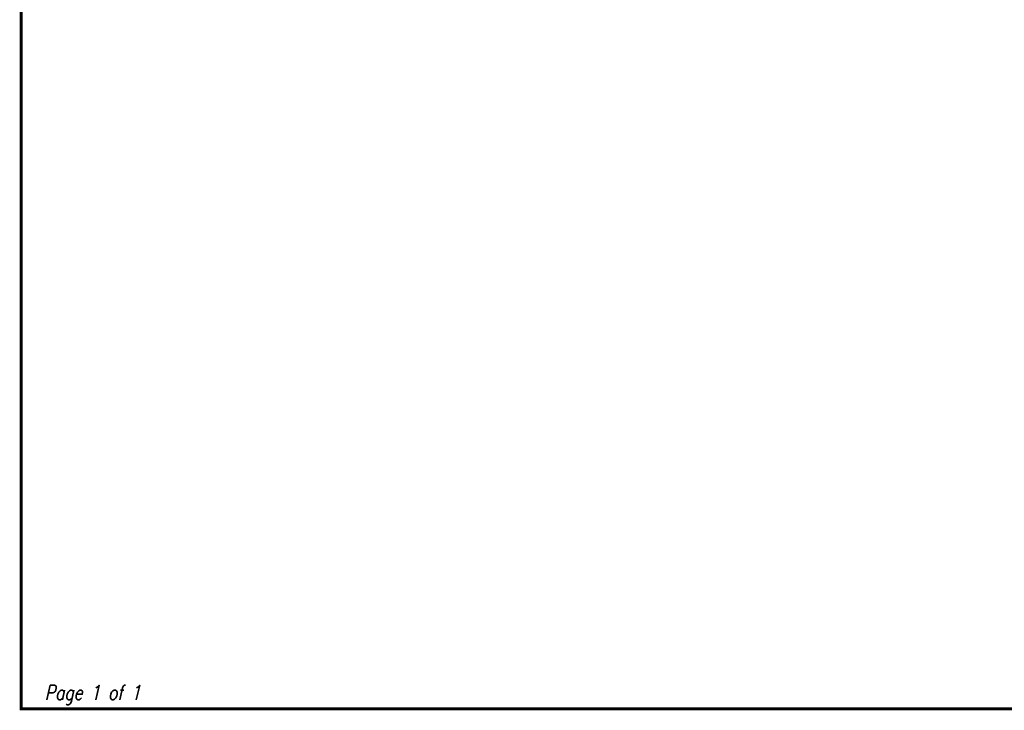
# Model space of a CAD drawing. Extents: x 0 to 10.2, y 0 to 7.6.
# Tile 1 of 8: x 0 to 5, y 0 to 3.5. Entities that reach past the tile are written whole.
import ezdxf
from ezdxf.enums import TextEntityAlignment as Align

# ---------------------------------------------------------------- set-up
doc = ezdxf.new("R2010")
doc.units = 0
doc.linetypes.add('Solid', pattern=[0])
doc.layers.get('0').update_dxf_attribs({"linetype": 'Solid'})
doc.styles.add('ROMAND', font='romand', dxfattribs={"height": 1})

msp = doc.modelspace()

# ---------------------------------------------------------------- linework, layer by layer
at = {"color": 7, "linetype": 'Solid', "const_width": 0.015}
msp.add_lwpolyline([(0, 0), (10.15, 0), (10.15, 7.625), (0, 7.625), (0, 0)], dxfattribs=at)
msp.add_lwpolyline([(0, 0), (10.15, 0), (10.15, 7.625), (0, 7.625), (0, 0)], dxfattribs=at)
msp.add_lwpolyline([(0, 0), (10.15, 0), (10.15, 7.625), (0, 7.625), (0, 0)], dxfattribs=at)
msp.add_lwpolyline([(0, 0), (10.15, 0), (10.15, 7.625), (0, 7.625), (0, 0)], dxfattribs=at)
msp.add_lwpolyline([(0, 0), (10.15, 0), (10.15, 7.625), (0, 7.625), (0, 0)], dxfattribs=at)
msp.add_lwpolyline([(0, 0), (10.15, 0), (10.15, 7.625), (0, 7.625), (0, 0)], dxfattribs=at)
msp.add_lwpolyline([(0, 0), (10.15, 0), (10.15, 7.625), (0, 7.625), (0, 0)], dxfattribs=at)
msp.add_lwpolyline([(0, 0), (10.15, 0), (10.15, 7.625), (0, 7.625), (0, 0)], dxfattribs=at)
msp.add_lwpolyline([(0, 0), (10.15, 0), (10.15, 7.625), (0, 7.625), (0, 0)], dxfattribs=at)
msp.add_lwpolyline([(0, 0), (10.15, 0), (10.15, 7.625), (0, 7.625), (0, 0)], dxfattribs=at)
msp.add_lwpolyline([(0, 0), (10.15, 0), (10.15, 7.625), (0, 7.625), (0, 0)], dxfattribs=at)
msp.add_lwpolyline([(0, 0), (10.15, 0), (10.15, 7.625), (0, 7.625), (0, 0)], dxfattribs=at)
msp.add_lwpolyline([(0, 0), (10.15, 0), (10.15, 7.625), (0, 7.625), (0, 0)], dxfattribs=at)
msp.add_lwpolyline([(0, 0), (10.15, 0), (10.15, 7.625), (0, 7.625), (0, 0)], dxfattribs=at)
msp.add_lwpolyline([(0, 0), (10.15, 0), (10.15, 7.625), (0, 7.625), (0, 0)], dxfattribs=at)
msp.add_lwpolyline([(0, 0), (10.15, 0), (10.15, 7.625), (0, 7.625), (0, 0)], dxfattribs=at)
msp.add_lwpolyline([(0, 0), (10.15, 0), (10.15, 7.625), (0, 7.625), (0, 0)], dxfattribs=at)
msp.add_lwpolyline([(0, 0), (10.15, 0), (10.15, 7.625), (0, 7.625), (0, 0)], dxfattribs=at)
msp.add_lwpolyline([(0, 0), (10.15, 0), (10.15, 7.625), (0, 7.625), (0, 0)], dxfattribs=at)
msp.add_lwpolyline([(0, 0), (10.15, 0), (10.15, 7.625), (0, 7.625), (0, 0)], dxfattribs=at)
msp.add_lwpolyline([(0, 0), (10.15, 0), (10.15, 7.625), (0, 7.625), (0, 0)], dxfattribs=at)
msp.add_lwpolyline([(0, 0), (10.15, 0), (10.15, 7.625), (0, 7.625), (0, 0)], dxfattribs=at)

# ---------------------------------------------------------------- texts
at = {"color": 7, "style": 'ROMAND', "oblique": 13, "width": 0.78}
msp.add_text('Page 1 of 1', height=0.0744, dxfattribs=at).set_placement((0.12, 0.12), align=Align.TOP_LEFT)

doc.saveas('drawing.dxf')
